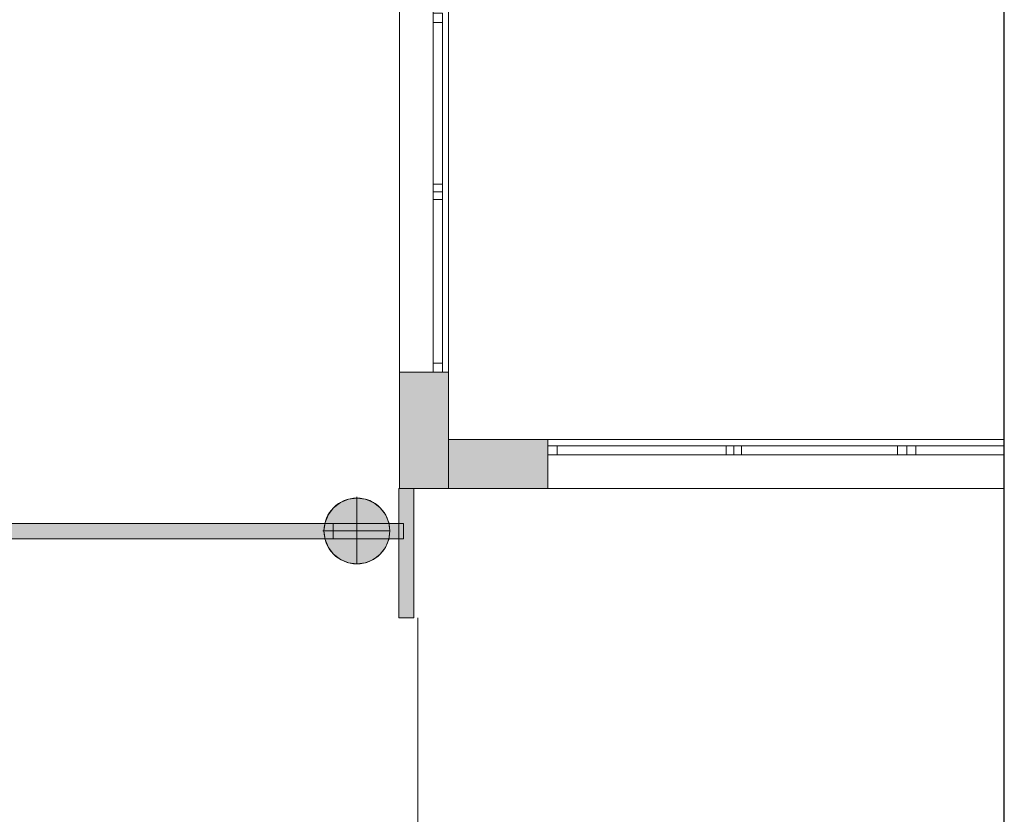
# Model space of a CAD drawing. Header units: inches. Extents: x 15 to 546804, y -66 to 267312.
# Tile 193 of 256: x 540357 to 546804, y 11270 to 16469. Entities that reach past the tile are written whole.
import ezdxf

# ---------------------------------------------------------------- set-up
doc = ezdxf.new("R2010")
doc.units = ezdxf.units.IN
doc.header["$MEASUREMENT"] = 0
doc.layers.add('Zone-1', color=4, linetype='Continuous')

msp = doc.modelspace()

# ---------------------------------------------------------------- hatches: boundary and pattern name
at = {"lineweight": 20}
h = msp.add_hatch(color=7, dxfattribs=at)
h.dxf.hatch_style = 1
h.paths.add_polyline_path([(543815.3, 13721.8), (543165.1, 13721.8), (543165.1, 13401.8), (543815.3, 13401.8)])
h.paths.add_polyline_path([(543165.1, 13721.8), (543165.1, 14161.8), (542843.1, 14161.8), (542843.1, 13401.8), (543165.1, 13401.8)])
h = msp.add_hatch(color=7, dxfattribs=at)
h.dxf.hatch_style = 1
h.paths.add_polyline_path([(542780.5, 13124.6, 1), (542349.6, 13124.6, 1)])
at = {"layer": 'Zone-1', "lineweight": 20}
h = msp.add_hatch(color=7, dxfattribs=at)
h.dxf.hatch_style = 1
h.paths.add_polyline_path([(542938.6, 13401.8), (542838.6, 13401.8), (542838.6, 13171.8), (542870.4, 13171.8), (542870.4, 13071.8), (542838.6, 13071.8), (542838.6, 12555.5), (542938.6, 12555.5)])
h.paths.add_polyline_path([(542870.4, 13171.8), (542838.6, 13171.8), (542838.6, 13071.8), (542870.4, 13071.8)], flags=17)
h.paths.add_polyline_path([(542838.6, 13171.8), (542775.1, 13171.8, -0.056264), (542780.5, 13123.8, -0.060993), (542774.1, 13071.8), (542838.6, 13071.8)])
h = msp.add_hatch(color=7, dxfattribs=at)
h.dxf.hatch_style = 1
h.paths.add_polyline_path([(536755.4, 13071.8), (542410.8, 13071.8), (542410.8, 13171.8), (536755.4, 13171.8)])

# ---------------------------------------------------------------- linework, layer by layer
msp.add_line((546803.5, -66), (546803.5, 32098))
at = {"color": 7, "lineweight": 20}
for p, q in [((542843.1, 28121.8, 7500), (542843.1, 13401.8, 7500)), ((542843.1, 28121.8, 3000), (542843.1, 13401.8, 3000)), ((543165.1, 28121.8), (543165.1, 13721.8)), ((543165.1, 28121.8, 300), (543165.1, 13721.8, 300)), ((543165.1, 28121.8, 7500), (543165.1, 13721.8, 7500)), ((543165.1, 28121.8, 3000), (543165.1, 13401.8, 3000)), ((543165.1, 28121.8, 7500), (543165.1, 13401.8, 7500)), ((543165.1, 28121.8), (543165.1, 13721.8)), ((542843.1, 27801.8, 3800), (542843.1, 13401.8, 3800)), ((542843.1, 27801.8, 3000), (542843.1, 13401.8, 3000)), ((542843.1, 14161.8, 4476.5), (542843.1, 18861.8, 4476.5)), ((542843.1, 18861.8, 6076.5), (542843.1, 14161.8, 6076.5)), ((543065.1, 14161.8, 4476.5), (543065.1, 18861.8, 4476.5)), ((543065.1, 18861.8, 6076.5), (543065.1, 14161.8, 6076.5)), ((543165.1, 18861.8, 6076.5), (543165.1, 14161.8, 6076.5)), ((543165.1, 14161.8, 4476.5), (543165.1, 18861.8, 4476.5)), ((543165.1, 18861.8, 6076.5), (543165.1, 14161.8, 6076.5)), ((543165.1, 14161.8, 4476.5), (543165.1, 18861.8, 4476.5)), ((543065.1, 16511.8, 4476.5), (543065.1, 14161.8, 4476.5)), ((543065.1, 14161.8, 6076.5), (543065.1, 16511.8, 6076.5)), ((543125.1, 16511.8, 4476.5), (543125.1, 14161.8, 4476.5)), ((543125.1, 14161.8, 6076.5), (543125.1, 16511.8, 6076.5)), ((543125.1, 16451.8, 4536.5), (543065.1, 16451.8, 4536.5)), ((543065.1, 14221.8, 4536.5), (543065.1, 16451.8, 4536.5)), ((543125.1, 16451.8, 6016.5), (543065.1, 16451.8, 6016.5)), ((543065.1, 16451.8, 4536.5), (543065.1, 16451.8, 6016.5)), ((543065.1, 16451.8, 6016.5), (543065.1, 14221.8, 6016.5)), ((543125.1, 14221.8, 4536.5), (543125.1, 16451.8, 4536.5)), ((543125.1, 16451.8, 4536.5), (543125.1, 16451.8, 6016.5)), ((543125.1, 16451.8, 6016.5), (543125.1, 14221.8, 6016.5)), ((543065.1, 15379.8, 6016.5), (543065.1, 15329.8, 6016.5)), ((543065.1, 15379.8, 4536.5), (543065.1, 15379.8, 6016.5)), ((543065.1, 15329.8, 4536.5), (543065.1, 15379.8, 4536.5)), ((543125.1, 15343.8, 6016.5), (543065.1, 15343.8, 6016.5)), ((543125.1, 15343.8, 4536.5), (543065.1, 15343.8, 4536.5)), ((543125.1, 15343.8, 6016.5), (543065.1, 15343.8, 6016.5)), ((543065.1, 15343.8, 6016.5), (543065.1, 15293.8, 6016.5)), ((543125.1, 15343.8, 4536.5), (543065.1, 15343.8, 4536.5)), ((543065.1, 15343.8, 4536.5), (543065.1, 15343.8, 6016.5)), ((543065.1, 15293.8, 4536.5), (543065.1, 15343.8, 4536.5)), ((543125.1, 15379.8, 6016.5), (543125.1, 15329.8, 6016.5)), ((543125.1, 15379.8, 4536.5), (543125.1, 15379.8, 6016.5)), ((543125.1, 15329.8, 4536.5), (543125.1, 15379.8, 4536.5)), ((543125.1, 15343.8, 6016.5), (543125.1, 15293.8, 6016.5)), ((543125.1, 15343.8, 4536.5), (543125.1, 15343.8, 6016.5)), ((543125.1, 15293.8, 4536.5), (543125.1, 15343.8, 4536.5)), ((543065.1, 15329.8, 6016.5), (543065.1, 15329.8, 4536.5)), ((543125.1, 15293.8, 6016.5), (543065.1, 15293.8, 6016.5)), ((543125.1, 15293.8, 4536.5), (543065.1, 15293.8, 4536.5)), ((543065.1, 15293.8, 6016.5), (543065.1, 15293.8, 4536.5)), ((543125.1, 15329.8, 6016.5), (543125.1, 15329.8, 4536.5)), ((543125.1, 15293.8, 6016.5), (543125.1, 15293.8, 4536.5)), ((543065.1, 14221.8, 6016.5), (543065.1, 14221.8, 4536.5)), ((543125.1, 14221.8, 4536.5), (543065.1, 14221.8, 4536.5)), ((543125.1, 14221.8, 6016.5), (543065.1, 14221.8, 6016.5)), ((543125.1, 14221.8, 6016.5), (543125.1, 14221.8, 4536.5)), ((542843.1, 14161.8, 6076.5), (542843.1, 14161.8, 4476.5)), ((543165.1, 14161.8, 4476.5), (542843.1, 14161.8, 4476.5)), ((543165.1, 14161.8, 6076.5), (542843.1, 14161.8, 6076.5)), ((543065.1, 14161.8, 6076.5), (543065.1, 14161.8, 4476.5)), ((543165.1, 14161.8, 4476.5), (543065.1, 14161.8, 4476.5)), ((543165.1, 14161.8, 6076.5), (543065.1, 14161.8, 6076.5)), ((543125.1, 14161.8, 4476.5), (543065.1, 14161.8, 4476.5)), ((543125.1, 14161.8, 6076.5), (543065.1, 14161.8, 6076.5)), ((543065.1, 14161.8, 4476.5), (543065.1, 14161.8, 6076.5)), ((543125.1, 14161.8, 4476.5), (543125.1, 14161.8, 6076.5)), ((543165.1, 14161.8, 6076.5), (543165.1, 14161.8, 4476.5)), ((543165.1, 14161.8, 6076.5), (543165.1, 14161.8, 4476.5)), ((543165.1, 13721.8), (543165.1, 13721.8, 300)), ((546803.5, 13721.8), (543165.1, 13721.8)), ((543165.1, 13721.8, 300), (546803.5, 13721.8, 300)), ((543165.1, 13721.8, 7500), (546803.5, 13721.8, 7500)), ((543165.1, 13721.8, 3000), (543165.1, 13721.8, 7500)), ((543165.1, 13721.8, 3000), (546803.5, 13721.8, 3000)), ((543165.1, 13721.8, 7500), (546803.5, 13721.8, 7500)), ((543165.1, 13721.8, 7500), (543165.1, 13401.8, 7500)), ((543165.1, 13721.8, 3000), (543165.1, 13401.8, 3000)), ((543165.1, 13721.8), (546803.5, 13721.8)), ((546803.5, 13721.8, 4476.5), (543815.3, 13721.8, 4476.5)), ((543815.3, 13721.8, 6076.5), (546803.5, 13721.8, 6076.5)), ((543815.3, 13721.8, 4476.5), (543815.3, 13721.8, 6076.5)), ((543815.3, 13721.8, 4476.5), (543815.3, 13621.8, 4476.5)), ((543815.3, 13721.8, 6076.5), (543815.3, 13621.8, 6076.5)), ((546803.5, 13721.8, 4476.5), (543815.3, 13721.8, 4476.5)), ((543815.3, 13721.8, 6076.5), (546803.5, 13721.8, 6076.5)), ((543815.3, 13721.8, 4476.5), (543815.3, 13721.8, 6076.5)), ((543815.3, 13721.8, 4476.5), (543815.3, 13401.8, 4476.5)), ((543815.3, 13721.8, 6076.5), (543815.3, 13401.8, 6076.5)), ((543815.3, 13681.8, 4476.5), (546165.3, 13681.8, 4476.5)), ((543815.3, 13681.8, 4476.5), (543815.3, 13621.8, 4476.5)), ((546165.3, 13681.8, 6076.5), (543815.3, 13681.8, 6076.5)), ((543815.3, 13681.8, 6076.5), (543815.3, 13621.8, 6076.5)), ((543815.3, 13681.8, 6076.5), (543815.3, 13681.8, 4476.5)), ((546105.3, 13681.8, 4536.5), (543875.3, 13681.8, 4536.5)), ((543875.3, 13681.8, 4536.5), (543875.3, 13621.8, 4536.5)), ((543875.3, 13681.8, 4536.5), (543875.3, 13681.8, 6016.5)), ((543875.3, 13681.8, 6016.5), (543875.3, 13621.8, 6016.5)), ((543875.3, 13681.8, 6016.5), (546105.3, 13681.8, 6016.5)), ((544983.3, 13681.8, 6016.5), (545033.3, 13681.8, 6016.5)), ((544983.3, 13681.8, 6016.5), (544983.3, 13621.8, 6016.5)), ((544983.3, 13681.8, 4536.5), (544983.3, 13681.8, 6016.5)), ((544983.3, 13681.8, 4536.5), (544983.3, 13621.8, 4536.5)), ((545033.3, 13681.8, 4536.5), (544983.3, 13681.8, 4536.5)), ((545033.3, 13681.8, 6016.5), (545033.3, 13621.8, 6016.5)), ((545033.3, 13681.8, 6016.5), (545033.3, 13681.8, 4536.5)), ((545033.3, 13681.8, 4536.5), (545033.3, 13621.8, 4536.5)), ((545033.3, 13681.8, 10552.9), (545083.3, 13681.8, 10552.9)), ((545033.3, 13681.8, 10552.9), (545033.3, 13621.8, 10552.9)), ((545033.3, 13681.8, 9072.9), (545033.3, 13681.8, 10552.9)), ((545033.3, 13681.8, 9072.9), (545033.3, 13621.8, 9072.9)), ((545083.3, 13681.8, 9072.9), (545033.3, 13681.8, 9072.9)), ((545083.3, 13681.8, 10552.9), (545083.3, 13621.8, 10552.9)), ((545083.3, 13681.8, 10552.9), (545083.3, 13681.8, 9072.9)), ((545083.3, 13681.8, 9072.9), (545083.3, 13621.8, 9072.9)), ((546105.3, 13681.8, 6016.5), (546105.3, 13681.8, 4536.5)), ((546105.3, 13681.8, 4536.5), (546105.3, 13621.8, 4536.5)), ((546105.3, 13681.8, 6016.5), (546105.3, 13621.8, 6016.5)), ((546140.3, 13681.8, 6016.5), (546190.3, 13681.8, 6016.5)), ((546140.3, 13681.8, 4536.5), (546140.3, 13681.8, 6016.5)), ((546190.3, 13681.8, 4536.5), (546140.3, 13681.8, 4536.5)), ((546165.3, 13681.8, 4476.5), (546165.3, 13621.8, 4476.5)), ((546165.3, 13681.8, 6076.5), (546165.3, 13621.8, 6076.5)), ((546165.3, 13681.8, 4476.5), (546165.3, 13681.8, 6076.5)), ((546165.3, 13681.8, 4476.5), (546803.5, 13681.8, 4476.5)), ((546165.3, 13681.8, 4476.5), (546165.3, 13621.8, 4476.5)), ((546803.5, 13681.8, 6076.5), (546165.3, 13681.8, 6076.5)), ((546165.3, 13681.8, 6076.5), (546165.3, 13621.8, 6076.5)), ((546165.3, 13681.8, 6076.5), (546165.3, 13681.8, 4476.5)), ((546190.3, 13681.8, 6016.5), (546190.3, 13681.8, 4536.5)), ((546803.5, 13681.8, 4536.5), (546225.3, 13681.8, 4536.5)), ((546225.3, 13681.8, 4536.5), (546225.3, 13621.8, 4536.5)), ((546225.3, 13681.8, 4536.5), (546225.3, 13681.8, 6016.5)), ((546225.3, 13681.8, 6016.5), (546225.3, 13621.8, 6016.5)), ((546225.3, 13681.8, 6016.5), (546803.5, 13681.8, 6016.5)), ((546803.5, 13621.8, 4476.5), (543815.3, 13621.8, 4476.5)), ((543815.3, 13621.8, 4476.5), (543815.3, 13621.8, 6076.5)), ((543815.3, 13621.8, 6076.5), (546803.5, 13621.8, 6076.5)), ((543815.3, 13621.8, 4476.5), (546165.3, 13621.8, 4476.5)), ((546165.3, 13621.8, 6076.5), (543815.3, 13621.8, 6076.5)), ((543815.3, 13621.8, 6076.5), (543815.3, 13621.8, 4476.5)), ((546105.3, 13621.8, 4536.5), (543875.3, 13621.8, 4536.5)), ((543875.3, 13621.8, 4536.5), (543875.3, 13621.8, 6016.5)), ((543875.3, 13621.8, 6016.5), (546105.3, 13621.8, 6016.5)), ((544983.3, 13621.8, 6016.5), (545033.3, 13621.8, 6016.5)), ((544983.3, 13621.8, 4536.5), (544983.3, 13621.8, 6016.5)), ((545033.3, 13621.8, 4536.5), (544983.3, 13621.8, 4536.5)), ((545033.3, 13621.8, 6016.5), (545033.3, 13621.8, 4536.5)), ((545033.3, 13621.8, 10552.9), (545083.3, 13621.8, 10552.9)), ((545033.3, 13621.8, 9072.9), (545033.3, 13621.8, 10552.9)), ((545083.3, 13621.8, 9072.9), (545033.3, 13621.8, 9072.9)), ((545083.3, 13621.8, 10552.9), (545083.3, 13621.8, 9072.9)), ((546105.3, 13621.8, 6016.5), (546105.3, 13621.8, 4536.5)), ((546140.3, 13621.8, 6016.5), (546190.3, 13621.8, 6016.5)), ((546140.3, 13621.8, 4536.5), (546140.3, 13621.8, 6016.5)), ((546190.3, 13621.8, 4536.5), (546140.3, 13621.8, 4536.5)), ((546165.3, 13621.8, 4476.5), (546165.3, 13621.8, 6076.5)), ((546165.3, 13621.8, 4476.5), (546803.5, 13621.8, 4476.5)), ((546803.5, 13621.8, 6076.5), (546165.3, 13621.8, 6076.5)), ((546165.3, 13621.8, 6076.5), (546165.3, 13621.8, 4476.5)), ((546190.3, 13621.8, 6016.5), (546190.3, 13621.8, 4536.5)), ((546803.5, 13621.8, 4536.5), (546225.3, 13621.8, 4536.5)), ((546225.3, 13621.8, 4536.5), (546225.3, 13621.8, 6016.5)), ((546225.3, 13621.8, 6016.5), (546803.5, 13621.8, 6016.5)), ((542565.1, 13346.8, 0), (542565.1, 13339.2, 0)), ((542838.6, 12555.5, 7500), (542838.6, 13401.8, 7500)), ((542838.6, 12555.5, 3000), (542838.6, 13401.8, 3000)), ((542938.6, 13401.8, 3000), (542838.6, 13401.8, 3000)), ((542838.6, 13401.8, 3000), (542838.6, 13401.8, 7500)), ((542938.6, 13401.8, 7500), (542838.6, 13401.8, 7500)), ((542843.1, 13401.8, 3800), (546803.5, 13401.8, 3800)), ((542843.1, 13401.8, 3000), (542843.1, 13401.8, 3800)), ((542843.1, 13401.8, 3000), (546803.5, 13401.8, 3000)), ((542843.1, 13401.8, 3000), (542843.1, 13401.8, 7500)), ((543165.1, 13401.8, 7500), (542843.1, 13401.8, 7500)), ((543165.1, 13401.8, 3000), (542843.1, 13401.8, 3000)), ((542938.6, 12555.5, 3000), (542938.6, 13401.8, 3000)), ((542938.6, 13401.8, 3000), (542938.6, 13401.8, 7500)), ((542938.6, 12555.5, 7500), (542938.6, 13401.8, 7500)), ((543165.1, 13401.8, 3000), (543165.1, 13401.8, 7500)), ((543165.1, 13401.8, 7500), (546803.5, 13401.8, 7500)), ((543165.1, 13401.8, 3000), (543165.1, 13401.8, 7500)), ((543165.1, 13401.8, 3000), (546803.5, 13401.8, 3000)), ((546803.5, 13401.8, 4476.5), (543815.3, 13401.8, 4476.5)), ((543815.3, 13401.8, 4476.5), (543815.3, 13401.8, 6076.5)), ((543815.3, 13401.8, 6076.5), (546803.5, 13401.8, 6076.5)), ((542457.4, 13310.4, 0), (542457.4, 13310.4, 7000)), ((542509.3, 13331.9, 0), (542509.3, 13331.9, 7000)), ((542565.1, 13339.2, 0), (542565.1, 13339.2, 7000)), ((542565.1, 13339.2, 0), (542565.1, 12908.4, 0)), ((542620.8, 13331.9, 0), (542620.8, 13331.9, 7000)), ((542672.8, 13310.4, 0), (542672.8, 13310.4, 7000)), ((542378.5, 13231.5, 0), (542378.5, 13231.5, 7000)), ((542412.7, 13276.1, 0), (542412.7, 13276.1, 7000)), ((542717.4, 13276.1, 0), (542717.4, 13276.1, 7000)), ((542751.6, 13231.5, 0), (542751.6, 13231.5, 7000)), ((536520.4, 13171.8, 3200), (542870.4, 13171.8, 3200)), ((536520.4, 13171.8, 0), (542870.4, 13171.8, 0)), ((542357, 13179.6, 0), (542357, 13179.6, 7000)), ((542773.2, 13179.6, 0), (542773.2, 13179.6, 7000)), ((542870.4, 13171.8, 0), (542870.4, 13171.8, 3200)), ((542870.4, 13071.8, 0), (542870.4, 13171.8, 0)), ((542870.4, 13171.8, 3200), (542870.4, 13071.8, 3200)), ((542342, 13123.8, 0), (542349.6, 13123.8, 0)), ((542349.6, 13123.8, 0), (542349.6, 13123.8, 7000)), ((542349.6, 13123.8, 0), (542780.5, 13123.8, 0)), ((542780.5, 13123.8, 0), (542780.5, 13123.8, 7000)), ((536520.4, 13071.8, 0), (542870.4, 13071.8, 0)), ((536520.4, 13071.8, 3200), (542870.4, 13071.8, 3200)), ((542357, 13068, 0), (542357, 13068, 7000)), ((542773.2, 13068, 0), (542773.2, 13068, 7000)), ((542870.4, 13071.8, 3200), (542870.4, 13071.8, 0)), ((542378.5, 13016.1, 0), (542378.5, 13016.1, 7000)), ((542412.7, 12971.5, 0), (542412.7, 12971.5, 7000)), ((542717.4, 12971.5, 0), (542717.4, 12971.5, 7000)), ((542751.6, 13016.1, 0), (542751.6, 13016.1, 7000)), ((542457.4, 12937.2, 0), (542457.4, 12937.2, 7000)), ((542509.3, 12915.7, 0), (542509.3, 12915.7, 7000)), ((542565.1, 12908.4, 0), (542565.1, 12908.4, 7000)), ((542620.8, 12915.7, 0), (542620.8, 12915.7, 7000)), ((542672.8, 12937.2, 0), (542672.8, 12937.2, 7000)), ((542838.6, 12555.5, 3000), (542838.6, 12555.5, 7500)), ((542938.6, 12555.5, 3000), (542838.6, 12555.5, 3000)), ((542938.6, 12555.5, 7500), (542838.6, 12555.5, 7500)), ((542938.6, 12555.5, 3000), (542938.6, 12555.5, 7500)), ((542963.1, 11108.8, 0), (542963.1, 12555.5, 0))]:
    msp.add_line(p, q, dxfattribs=at)
for centre in [(542565.1, 13123.8, 7000), (542565.1, 13123.8, 0)]:
    msp.add_circle(centre, 215.4, dxfattribs=at)
for points, invisible_edges in [([(542843.1, 14161.8, 6076.5), (542843.1, 13401.8, 7500), (542843.1, 28121.8, 7500)], 13), ([(542843.1, 14161.8, 6076.5), (542843.1, 28121.8, 7500), (542843.1, 18861.8, 6076.5)], 3), ([(542843.1, 13401.8, 3000), (542843.1, 14161.8, 4476.5), (542843.1, 28121.8, 3000)], 3), ([(542843.1, 28121.8, 3000), (542843.1, 14161.8, 4476.5), (542843.1, 18861.8, 4476.5)], 13), ([(543165.1, 13401.8, 7500), (542843.1, 28121.8, 7500), (542843.1, 13401.8, 7500)], 1), ([(542843.1, 28121.8, 7500), (543165.1, 13401.8, 7500), (543165.1, 28121.8, 7500)], 1), ([(543165.1, 28121.8, 3000), (542843.1, 13401.8, 3000), (542843.1, 28121.8, 3000)], 1), ([(542843.1, 13401.8, 3000), (543165.1, 28121.8, 3000), (543165.1, 13401.8, 3000)], 1), ([(543165.1, 28121.8), (543165.1, 13721.8, 300), (543165.1, 13721.8)], 1), ([(543165.1, 13721.8, 300), (543165.1, 28121.8), (543165.1, 28121.8, 300)], 1), ([(543165.1, 14161.8, 4476.5), (543165.1, 13401.8, 3000), (543165.1, 28121.8, 3000)], 13), ([(543165.1, 14161.8, 4476.5), (543165.1, 28121.8, 3000), (543165.1, 18861.8, 4476.5)], 3), ([(543165.1, 13401.8, 7500), (543165.1, 14161.8, 6076.5), (543165.1, 28121.8, 7500)], 3), ([(543165.1, 28121.8, 7500), (543165.1, 14161.8, 6076.5), (543165.1, 18861.8, 6076.5)], 13), ([(542843.1, 27801.8, 3000), (542843.1, 13401.8, 3800), (542843.1, 13401.8, 3000)], 1), ([(542843.1, 13401.8, 3800), (542843.1, 27801.8, 3000), (542843.1, 27801.8, 3800)], 1), ([(543165.1, 14161.8, 4476.5), (542843.1, 18861.8, 4476.5), (542843.1, 14161.8, 4476.5)], 1), ([(542843.1, 18861.8, 4476.5), (543165.1, 14161.8, 4476.5), (543165.1, 18861.8, 4476.5)], 1), ([(543165.1, 18861.8, 6076.5), (542843.1, 14161.8, 6076.5), (542843.1, 18861.8, 6076.5)], 1), ([(542843.1, 14161.8, 6076.5), (543165.1, 18861.8, 6076.5), (543165.1, 14161.8, 6076.5)], 1), ([(543065.1, 18861.8, 4476.5), (543065.1, 14161.8, 6076.5), (543065.1, 14161.8, 4476.5)], 1), ([(543065.1, 14161.8, 6076.5), (543065.1, 18861.8, 4476.5), (543065.1, 18861.8, 6076.5)], 1), ([(543165.1, 14161.8, 4476.5), (543065.1, 18861.8, 4476.5), (543065.1, 14161.8, 4476.5)], 1), ([(543065.1, 18861.8, 4476.5), (543165.1, 14161.8, 4476.5), (543165.1, 18861.8, 4476.5)], 1), ([(543165.1, 18861.8, 6076.5), (543065.1, 14161.8, 6076.5), (543065.1, 18861.8, 6076.5)], 1), ([(543065.1, 14161.8, 6076.5), (543165.1, 18861.8, 6076.5), (543165.1, 14161.8, 6076.5)], 1), ([(543065.1, 16511.8, 4476.5), (543065.1, 16451.8, 4536.5), (543065.1, 16511.8, 6076.5)], 3), ([(543065.1, 16451.8, 4536.5), (543065.1, 16511.8, 4476.5), (543065.1, 14161.8, 4476.5)], 13), ([(543065.1, 16511.8, 6076.5), (543065.1, 16451.8, 6016.5), (543065.1, 14161.8, 6076.5)], 3), ([(543065.1, 16451.8, 6016.5), (543065.1, 16511.8, 6076.5), (543065.1, 16451.8, 4536.5)], 3), ([(543065.1, 14161.8, 4476.5), (543125.1, 16511.8, 4476.5), (543125.1, 14161.8, 4476.5)], 1), ([(543125.1, 16511.8, 4476.5), (543065.1, 14161.8, 4476.5), (543065.1, 16511.8, 4476.5)], 1), ([(543065.1, 16511.8, 6076.5), (543125.1, 14161.8, 6076.5), (543125.1, 16511.8, 6076.5)], 1), ([(543125.1, 14161.8, 6076.5), (543065.1, 16511.8, 6076.5), (543065.1, 14161.8, 6076.5)], 1), ([(543125.1, 16511.8, 6076.5), (543125.1, 16451.8, 6016.5), (543125.1, 16511.8, 4476.5)], 3), ([(543125.1, 16451.8, 6016.5), (543125.1, 16511.8, 6076.5), (543125.1, 14161.8, 6076.5)], 13), ([(543125.1, 16511.8, 4476.5), (543125.1, 16451.8, 4536.5), (543125.1, 14161.8, 4476.5)], 3), ([(543125.1, 16451.8, 4536.5), (543125.1, 16511.8, 4476.5), (543125.1, 16451.8, 6016.5)], 3), ([(543065.1, 16451.8, 4536.5), (543065.1, 14161.8, 4476.5), (543065.1, 14221.8, 4536.5)], 3), ([(543065.1, 14161.8, 6076.5), (543065.1, 16451.8, 6016.5), (543065.1, 14221.8, 6016.5)], 13), ([(543065.1, 14221.8, 6016.5), (543125.1, 16451.8, 6016.5), (543125.1, 14221.8, 6016.5)], 1), ([(543125.1, 16451.8, 6016.5), (543065.1, 14221.8, 6016.5), (543065.1, 16451.8, 6016.5)], 1), ([(543065.1, 16451.8, 4536.5), (543125.1, 14221.8, 4536.5), (543125.1, 16451.8, 4536.5)], 1), ([(543125.1, 14221.8, 4536.5), (543065.1, 16451.8, 4536.5), (543065.1, 14221.8, 4536.5)], 1), ([(543125.1, 16451.8, 6016.5), (543065.1, 16451.8, 4536.5), (543125.1, 16451.8, 4536.5)], 1), ([(543065.1, 16451.8, 4536.5), (543125.1, 16451.8, 6016.5), (543065.1, 16451.8, 6016.5)], 1), ([(543125.1, 16451.8, 6016.5), (543125.1, 14161.8, 6076.5), (543125.1, 14221.8, 6016.5)], 3), ([(543125.1, 14161.8, 4476.5), (543125.1, 16451.8, 4536.5), (543125.1, 14221.8, 4536.5)], 13), ([(543065.1, 15343.8, 4536.5), (543125.1, 15393.8, 4536.5), (543125.1, 15343.8, 4536.5)], 1), ([(543125.1, 15393.8, 4536.5), (543065.1, 15343.8, 4536.5), (543065.1, 15393.8, 4536.5)], 1), ([(543065.1, 15393.8, 6016.5), (543125.1, 15343.8, 6016.5), (543125.1, 15393.8, 6016.5)], 1), ([(543125.1, 15343.8, 6016.5), (543065.1, 15393.8, 6016.5), (543065.1, 15343.8, 6016.5)], 1), ([(543065.1, 15329.8, 4536.5), (543065.1, 15379.8, 6016.5), (543065.1, 15379.8, 4536.5)], 1), ([(543065.1, 15379.8, 6016.5), (543065.1, 15329.8, 4536.5), (543065.1, 15329.8, 6016.5)], 1), ([(543065.1, 15293.8, 4536.5), (543065.1, 15343.8, 6016.5), (543065.1, 15343.8, 4536.5)], 1), ([(543065.1, 15343.8, 6016.5), (543065.1, 15293.8, 4536.5), (543065.1, 15293.8, 6016.5)], 1), ([(543065.1, 15293.8, 4536.5), (543125.1, 15343.8, 4536.5), (543125.1, 15293.8, 4536.5)], 1), ([(543125.1, 15343.8, 4536.5), (543065.1, 15293.8, 4536.5), (543065.1, 15343.8, 4536.5)], 1), ([(543065.1, 15343.8, 6016.5), (543125.1, 15343.8, 4536.5), (543065.1, 15343.8, 4536.5)], 1), ([(543125.1, 15343.8, 4536.5), (543065.1, 15343.8, 6016.5), (543125.1, 15343.8, 6016.5)], 1), ([(543065.1, 15343.8, 6016.5), (543125.1, 15293.8, 6016.5), (543125.1, 15343.8, 6016.5)], 1), ([(543125.1, 15293.8, 6016.5), (543065.1, 15343.8, 6016.5), (543065.1, 15293.8, 6016.5)], 1), ([(543125.1, 15343.8, 6016.5), (543065.1, 15343.8, 4536.5), (543125.1, 15343.8, 4536.5)], 1), ([(543065.1, 15343.8, 4536.5), (543125.1, 15343.8, 6016.5), (543065.1, 15343.8, 6016.5)], 1), ([(543125.1, 15329.8, 6016.5), (543125.1, 15379.8, 4536.5), (543125.1, 15379.8, 6016.5)], 1), ([(543125.1, 15379.8, 4536.5), (543125.1, 15329.8, 6016.5), (543125.1, 15329.8, 4536.5)], 1), ([(543125.1, 15293.8, 6016.5), (543125.1, 15343.8, 4536.5), (543125.1, 15343.8, 6016.5)], 1), ([(543125.1, 15343.8, 4536.5), (543125.1, 15293.8, 6016.5), (543125.1, 15293.8, 4536.5)], 1), ([(543125.1, 15293.8, 6016.5), (543065.1, 15293.8, 4536.5), (543125.1, 15293.8, 4536.5)], 1), ([(543065.1, 15293.8, 4536.5), (543125.1, 15293.8, 6016.5), (543065.1, 15293.8, 6016.5)], 1), ([(543065.1, 14221.8, 4536.5), (543065.1, 14161.8, 4476.5), (543065.1, 14221.8, 6016.5)], 3), ([(543065.1, 14161.8, 6076.5), (543065.1, 14221.8, 6016.5), (543065.1, 14161.8, 4476.5)], 3), ([(543065.1, 14221.8, 6016.5), (543125.1, 14221.8, 4536.5), (543065.1, 14221.8, 4536.5)], 1), ([(543125.1, 14221.8, 4536.5), (543065.1, 14221.8, 6016.5), (543125.1, 14221.8, 6016.5)], 1), ([(543125.1, 14221.8, 6016.5), (543125.1, 14161.8, 6076.5), (543125.1, 14221.8, 4536.5)], 3), ([(543125.1, 14161.8, 4476.5), (543125.1, 14221.8, 4536.5), (543125.1, 14161.8, 6076.5)], 3), ([(542843.1, 13401.8, 7500), (542843.1, 14161.8, 6076.5), (542843.1, 13401.8, 3000)], 3), ([(542843.1, 14161.8, 4476.5), (542843.1, 13401.8, 3000), (542843.1, 14161.8, 6076.5)], 3), ([(542843.1, 14161.8, 6076.5), (543165.1, 14161.8, 4476.5), (542843.1, 14161.8, 4476.5)], 1), ([(543165.1, 14161.8, 4476.5), (542843.1, 14161.8, 6076.5), (543165.1, 14161.8, 6076.5)], 1), ([(543065.1, 14161.8, 6076.5), (543165.1, 14161.8, 4476.5), (543065.1, 14161.8, 4476.5)], 1), ([(543165.1, 14161.8, 4476.5), (543065.1, 14161.8, 6076.5), (543165.1, 14161.8, 6076.5)], 1), ([(543125.1, 14161.8, 6076.5), (543065.1, 14161.8, 4476.5), (543125.1, 14161.8, 4476.5)], 1), ([(543065.1, 14161.8, 4476.5), (543125.1, 14161.8, 6076.5), (543065.1, 14161.8, 6076.5)], 1), ([(543165.1, 13401.8, 3000), (543165.1, 14161.8, 4476.5), (543165.1, 13401.8, 7500)], 3), ([(543165.1, 14161.8, 6076.5), (543165.1, 13401.8, 7500), (543165.1, 14161.8, 4476.5)], 3), ([(543815.3, 13721.8, 4476.5), (543165.1, 13721.8, 3000), (543165.1, 13721.8, 7500)], 13), ([(543815.3, 13721.8, 4476.5), (543165.1, 13721.8, 7500), (543815.3, 13721.8, 6076.5)], 3), ([(543165.1, 13721.8, 7500), (543165.1, 13401.8, 3000), (543165.1, 13401.8, 7500)], 1), ([(543165.1, 13401.8, 3000), (543165.1, 13721.8, 7500), (543165.1, 13721.8, 3000)], 1), ([(543815.3, 13721.8, 4476.5), (543815.3, 13621.8, 6076.5), (543815.3, 13621.8, 4476.5)], 1), ([(543815.3, 13621.8, 6076.5), (543815.3, 13721.8, 4476.5), (543815.3, 13721.8, 6076.5)], 1), ([(543815.3, 13721.8, 4476.5), (543815.3, 13401.8, 6076.5), (543815.3, 13401.8, 4476.5)], 1), ([(543815.3, 13401.8, 6076.5), (543815.3, 13721.8, 4476.5), (543815.3, 13721.8, 6076.5)], 1), ([(543815.3, 13681.8, 6076.5), (543875.3, 13681.8, 6016.5), (543815.3, 13681.8, 4476.5)], 3), ([(543875.3, 13681.8, 6016.5), (543815.3, 13681.8, 6076.5), (546165.3, 13681.8, 6076.5)], 13), ([(543815.3, 13681.8, 4476.5), (543875.3, 13681.8, 4536.5), (546165.3, 13681.8, 4476.5)], 3), ([(543875.3, 13681.8, 4536.5), (543815.3, 13681.8, 4476.5), (543875.3, 13681.8, 6016.5)], 3), ([(546165.3, 13621.8, 4476.5), (543815.3, 13681.8, 4476.5), (546165.3, 13681.8, 4476.5)], 1), ([(543815.3, 13681.8, 4476.5), (546165.3, 13621.8, 4476.5), (543815.3, 13621.8, 4476.5)], 1), ([(543815.3, 13621.8, 6076.5), (546165.3, 13681.8, 6076.5), (543815.3, 13681.8, 6076.5)], 1), ([(546165.3, 13681.8, 6076.5), (543815.3, 13621.8, 6076.5), (546165.3, 13621.8, 6076.5)], 1), ([(543815.3, 13621.8, 6076.5), (543815.3, 13681.8, 4476.5), (543815.3, 13621.8, 4476.5)], 1), ([(543815.3, 13681.8, 4476.5), (543815.3, 13621.8, 6076.5), (543815.3, 13681.8, 6076.5)], 1), ([(543875.3, 13681.8, 6016.5), (546165.3, 13681.8, 6076.5), (546105.3, 13681.8, 6016.5)], 3), ([(546165.3, 13681.8, 4476.5), (543875.3, 13681.8, 4536.5), (546105.3, 13681.8, 4536.5)], 13), ([(546105.3, 13621.8, 6016.5), (543875.3, 13681.8, 6016.5), (546105.3, 13681.8, 6016.5)], 1), ([(543875.3, 13681.8, 6016.5), (546105.3, 13621.8, 6016.5), (543875.3, 13621.8, 6016.5)], 1), ([(543875.3, 13621.8, 4536.5), (546105.3, 13681.8, 4536.5), (543875.3, 13681.8, 4536.5)], 1), ([(546105.3, 13681.8, 4536.5), (543875.3, 13621.8, 4536.5), (546105.3, 13621.8, 4536.5)], 1), ([(543875.3, 13681.8, 6016.5), (543875.3, 13621.8, 4536.5), (543875.3, 13681.8, 4536.5)], 1), ([(543875.3, 13621.8, 4536.5), (543875.3, 13681.8, 6016.5), (543875.3, 13621.8, 6016.5)], 1), ([(545033.3, 13621.8, 4536.5), (544983.3, 13681.8, 4536.5), (545033.3, 13681.8, 4536.5)], 1), ([(544983.3, 13681.8, 4536.5), (545033.3, 13621.8, 4536.5), (544983.3, 13621.8, 4536.5)], 1), ([(545033.3, 13681.8, 6016.5), (544983.3, 13681.8, 4536.5), (544983.3, 13681.8, 6016.5)], 1), ([(544983.3, 13681.8, 4536.5), (545033.3, 13681.8, 6016.5), (545033.3, 13681.8, 4536.5)], 1), ([(544983.3, 13621.8, 6016.5), (544983.3, 13681.8, 4536.5), (544983.3, 13621.8, 4536.5)], 1), ([(544983.3, 13681.8, 4536.5), (544983.3, 13621.8, 6016.5), (544983.3, 13681.8, 6016.5)], 1), ([(544983.3, 13621.8, 6016.5), (545033.3, 13681.8, 6016.5), (544983.3, 13681.8, 6016.5)], 1), ([(545033.3, 13681.8, 6016.5), (544983.3, 13621.8, 6016.5), (545033.3, 13621.8, 6016.5)], 1), ([(545033.3, 13681.8, 6016.5), (545033.3, 13621.8, 4536.5), (545033.3, 13681.8, 4536.5)], 1), ([(545033.3, 13621.8, 4536.5), (545033.3, 13681.8, 6016.5), (545033.3, 13621.8, 6016.5)], 1), ([(545083.3, 13621.8, 9072.9), (545033.3, 13681.8, 9072.9), (545083.3, 13681.8, 9072.9)], 1), ([(545033.3, 13681.8, 9072.9), (545083.3, 13621.8, 9072.9), (545033.3, 13621.8, 9072.9)], 1), ([(545083.3, 13681.8, 10552.9), (545033.3, 13681.8, 9072.9), (545033.3, 13681.8, 10552.9)], 1), ([(545033.3, 13681.8, 9072.9), (545083.3, 13681.8, 10552.9), (545083.3, 13681.8, 9072.9)], 1), ([(545033.3, 13621.8, 10552.9), (545033.3, 13681.8, 9072.9), (545033.3, 13621.8, 9072.9)], 1), ([(545033.3, 13681.8, 9072.9), (545033.3, 13621.8, 10552.9), (545033.3, 13681.8, 10552.9)], 1), ([(545033.3, 13621.8, 10552.9), (545083.3, 13681.8, 10552.9), (545033.3, 13681.8, 10552.9)], 1), ([(545083.3, 13681.8, 10552.9), (545033.3, 13621.8, 10552.9), (545083.3, 13621.8, 10552.9)], 1), ([(545083.3, 13681.8, 10552.9), (545083.3, 13621.8, 9072.9), (545083.3, 13681.8, 9072.9)], 1), ([(545083.3, 13621.8, 9072.9), (545083.3, 13681.8, 10552.9), (545083.3, 13621.8, 10552.9)], 1), ([(546105.3, 13681.8, 6016.5), (546165.3, 13681.8, 6076.5), (546105.3, 13681.8, 4536.5)], 3), ([(546165.3, 13681.8, 4476.5), (546105.3, 13681.8, 4536.5), (546165.3, 13681.8, 6076.5)], 3), ([(546105.3, 13621.8, 6016.5), (546105.3, 13681.8, 4536.5), (546105.3, 13621.8, 4536.5)], 1), ([(546105.3, 13681.8, 4536.5), (546105.3, 13621.8, 6016.5), (546105.3, 13681.8, 6016.5)], 1), ([(546190.3, 13681.8, 6016.5), (546140.3, 13681.8, 4536.5), (546140.3, 13681.8, 6016.5)], 1), ([(546140.3, 13681.8, 4536.5), (546190.3, 13681.8, 6016.5), (546190.3, 13681.8, 4536.5)], 1), ([(546165.3, 13681.8, 6076.5), (546225.3, 13681.8, 6016.5), (546165.3, 13681.8, 4476.5)], 3), ([(546225.3, 13681.8, 4536.5), (546165.3, 13681.8, 4476.5), (546225.3, 13681.8, 6016.5)], 3), ([(546165.3, 13621.8, 6076.5), (546165.3, 13681.8, 4476.5), (546165.3, 13621.8, 4476.5)], 1), ([(546165.3, 13681.8, 4476.5), (546165.3, 13621.8, 6076.5), (546165.3, 13681.8, 6076.5)], 1), ([(546165.3, 13681.8, 6076.5), (546165.3, 13621.8, 4476.5), (546165.3, 13681.8, 4476.5)], 1), ([(546165.3, 13621.8, 4476.5), (546165.3, 13681.8, 6076.5), (546165.3, 13621.8, 6076.5)], 1), ([(546225.3, 13681.8, 6016.5), (546225.3, 13621.8, 4536.5), (546225.3, 13681.8, 4536.5)], 1), ([(546225.3, 13621.8, 4536.5), (546225.3, 13681.8, 6016.5), (546225.3, 13621.8, 6016.5)], 1), ([(543815.3, 13621.8, 4476.5), (543875.3, 13621.8, 4536.5), (543815.3, 13621.8, 6076.5)], 3), ([(543875.3, 13621.8, 4536.5), (543815.3, 13621.8, 4476.5), (546165.3, 13621.8, 4476.5)], 13), ([(543815.3, 13621.8, 6076.5), (543875.3, 13621.8, 6016.5), (546165.3, 13621.8, 6076.5)], 3), ([(543875.3, 13621.8, 6016.5), (543815.3, 13621.8, 6076.5), (543875.3, 13621.8, 4536.5)], 3), ([(543875.3, 13621.8, 4536.5), (546165.3, 13621.8, 4476.5), (546105.3, 13621.8, 4536.5)], 3), ([(546165.3, 13621.8, 6076.5), (543875.3, 13621.8, 6016.5), (546105.3, 13621.8, 6016.5)], 13), ([(545033.3, 13621.8, 4536.5), (544983.3, 13621.8, 6016.5), (544983.3, 13621.8, 4536.5)], 1), ([(544983.3, 13621.8, 6016.5), (545033.3, 13621.8, 4536.5), (545033.3, 13621.8, 6016.5)], 1), ([(545083.3, 13621.8, 9072.9), (545033.3, 13621.8, 10552.9), (545033.3, 13621.8, 9072.9)], 1), ([(545033.3, 13621.8, 10552.9), (545083.3, 13621.8, 9072.9), (545083.3, 13621.8, 10552.9)], 1), ([(546105.3, 13621.8, 4536.5), (546165.3, 13621.8, 4476.5), (546105.3, 13621.8, 6016.5)], 3), ([(546165.3, 13621.8, 6076.5), (546105.3, 13621.8, 6016.5), (546165.3, 13621.8, 4476.5)], 3), ([(546190.3, 13621.8, 4536.5), (546140.3, 13621.8, 6016.5), (546140.3, 13621.8, 4536.5)], 1), ([(546140.3, 13621.8, 6016.5), (546190.3, 13621.8, 4536.5), (546190.3, 13621.8, 6016.5)], 1), ([(546165.3, 13621.8, 4476.5), (546225.3, 13621.8, 4536.5), (546165.3, 13621.8, 6076.5)], 3), ([(546225.3, 13621.8, 6016.5), (546165.3, 13621.8, 6076.5), (546225.3, 13621.8, 4536.5)], 3), ([(542838.6, 13401.8, 7500), (542838.6, 12555.5, 3000), (542838.6, 12555.5, 7500)], 1), ([(542838.6, 12555.5, 3000), (542838.6, 13401.8, 7500), (542838.6, 13401.8, 3000)], 1), ([(542938.6, 12555.5, 7500), (542838.6, 13401.8, 7500), (542838.6, 12555.5, 7500)], 1), ([(542838.6, 13401.8, 7500), (542938.6, 12555.5, 7500), (542938.6, 13401.8, 7500)], 1), ([(542838.6, 13401.8, 7500), (542938.6, 13401.8, 3000), (542838.6, 13401.8, 3000)], 1), ([(542938.6, 13401.8, 3000), (542838.6, 13401.8, 7500), (542938.6, 13401.8, 7500)], 1), ([(542938.6, 13401.8, 3000), (542838.6, 12555.5, 3000), (542838.6, 13401.8, 3000)], 1), ([(542838.6, 12555.5, 3000), (542938.6, 13401.8, 3000), (542938.6, 12555.5, 3000)], 1), ([(543165.1, 13401.8, 7500), (542843.1, 13401.8, 3000), (543165.1, 13401.8, 3000)], 1), ([(542843.1, 13401.8, 3000), (543165.1, 13401.8, 7500), (542843.1, 13401.8, 7500)], 1), ([(542938.6, 13401.8, 3000), (542938.6, 12555.5, 7500), (542938.6, 12555.5, 3000)], 1), ([(542938.6, 12555.5, 7500), (542938.6, 13401.8, 3000), (542938.6, 13401.8, 7500)], 1), ([(543165.1, 13401.8, 3000), (543815.3, 13401.8, 4476.5), (543165.1, 13401.8, 7500)], 3), ([(543165.1, 13401.8, 7500), (543815.3, 13401.8, 4476.5), (543815.3, 13401.8, 6076.5)], 13), ([(542412.7, 12971.5, 0), (542412.7, 13276.1, 0), (542457.4, 13310.4, 0)], 13), ([(542412.7, 12971.5, 0), (542457.4, 13310.4, 0), (542457.4, 12937.2, 0)], 3), ([(542412.7, 13276.1, 7000), (542457.4, 13310.4, 0), (542412.7, 13276.1, 0)], 1), ([(542457.4, 13310.4, 0), (542412.7, 13276.1, 7000), (542457.4, 13310.4, 7000)], 1), ([(542412.7, 13276.1, 7000), (542457.4, 12937.2, 7000), (542457.4, 13310.4, 7000)], 3), ([(542457.4, 13310.4, 7000), (542509.3, 13331.9, 0), (542457.4, 13310.4, 0)], 1), ([(542509.3, 13331.9, 0), (542457.4, 13310.4, 7000), (542509.3, 13331.9, 7000)], 1), ([(542457.4, 12937.2, 0), (542457.4, 13310.4, 0), (542509.3, 13331.9, 0)], 13), ([(542457.4, 12937.2, 0), (542509.3, 13331.9, 0), (542509.3, 12915.7, 0)], 3), ([(542457.4, 13310.4, 7000), (542509.3, 12915.7, 7000), (542509.3, 13331.9, 7000)], 3), ([(542457.4, 13310.4, 7000), (542457.4, 12937.2, 7000), (542509.3, 12915.7, 7000)], 13), ([(542509.3, 13331.9, 7000), (542565.1, 13339.2, 0), (542509.3, 13331.9, 0)], 1), ([(542565.1, 13339.2, 0), (542509.3, 13331.9, 7000), (542565.1, 13339.2, 7000)], 1), ([(542509.3, 12915.7, 0), (542509.3, 13331.9, 0), (542565.1, 13339.2, 0)], 13), ([(542509.3, 12915.7, 0), (542565.1, 13339.2, 0), (542565.1, 12908.4, 0)], 3), ([(542509.3, 13331.9, 7000), (542565.1, 12908.4, 7000), (542565.1, 13339.2, 7000)], 3), ([(542509.3, 13331.9, 7000), (542509.3, 12915.7, 7000), (542565.1, 12908.4, 7000)], 13), ([(542565.1, 13339.2, 7000), (542620.8, 13331.9, 0), (542565.1, 13339.2, 0)], 1), ([(542620.8, 13331.9, 0), (542565.1, 13339.2, 7000), (542620.8, 13331.9, 7000)], 1), ([(542565.1, 12908.4, 0), (542565.1, 13339.2, 0), (542620.8, 13331.9, 0)], 13), ([(542565.1, 13339.2, 7000), (542565.1, 12908.4, 7000), (542620.8, 12915.7, 7000)], 13), ([(542565.1, 13339.2, 7000), (542620.8, 12915.7, 7000), (542620.8, 13331.9, 7000)], 3), ([(542565.1, 12908.4, 0), (542620.8, 13331.9, 0), (542620.8, 12915.7, 0)], 3), ([(542620.8, 13331.9, 7000), (542672.8, 13310.4, 0), (542620.8, 13331.9, 0)], 1), ([(542672.8, 13310.4, 0), (542620.8, 13331.9, 7000), (542672.8, 13310.4, 7000)], 1), ([(542620.8, 12915.7, 0), (542620.8, 13331.9, 0), (542672.8, 13310.4, 0)], 13), ([(542620.8, 13331.9, 7000), (542620.8, 12915.7, 7000), (542672.8, 12937.2, 7000)], 13), ([(542620.8, 13331.9, 7000), (542672.8, 12937.2, 7000), (542672.8, 13310.4, 7000)], 3), ([(542620.8, 12915.7, 0), (542672.8, 13310.4, 0), (542672.8, 12937.2, 0)], 3), ([(542672.8, 13310.4, 7000), (542717.4, 13276.1, 0), (542672.8, 13310.4, 0)], 1), ([(542717.4, 13276.1, 0), (542672.8, 13310.4, 7000), (542717.4, 13276.1, 7000)], 1), ([(542672.8, 12937.2, 0), (542672.8, 13310.4, 0), (542717.4, 13276.1, 0)], 13), ([(542672.8, 13310.4, 7000), (542672.8, 12937.2, 7000), (542717.4, 12971.5, 7000)], 13), ([(542672.8, 13310.4, 7000), (542717.4, 12971.5, 7000), (542717.4, 13276.1, 7000)], 3), ([(542357, 13068, 0), (542357, 13179.6, 0), (542378.5, 13231.5, 0)], 13), ([(542357, 13068, 0), (542378.5, 13231.5, 0), (542378.5, 13016.1, 0)], 3), ([(542378.5, 13231.5, 7000), (542357, 13179.6, 0), (542357, 13179.6, 7000)], 1), ([(542357, 13179.6, 0), (542378.5, 13231.5, 7000), (542378.5, 13231.5, 0)], 1), ([(542357, 13179.6, 7000), (542378.5, 13016.1, 7000), (542378.5, 13231.5, 7000)], 3), ([(542378.5, 13016.1, 0), (542378.5, 13231.5, 0), (542412.7, 13276.1, 0)], 13), ([(542378.5, 13016.1, 0), (542412.7, 13276.1, 0), (542412.7, 12971.5, 0)], 3), ([(542412.7, 13276.1, 7000), (542378.5, 13231.5, 0), (542378.5, 13231.5, 7000)], 1), ([(542378.5, 13231.5, 0), (542412.7, 13276.1, 7000), (542412.7, 13276.1, 0)], 1), ([(542378.5, 13231.5, 7000), (542412.7, 12971.5, 7000), (542412.7, 13276.1, 7000)], 3), ([(542378.5, 13231.5, 7000), (542378.5, 13016.1, 7000), (542412.7, 12971.5, 7000)], 13), ([(542412.7, 13276.1, 7000), (542412.7, 12971.5, 7000), (542457.4, 12937.2, 7000)], 13), ([(542672.8, 12937.2, 0), (542717.4, 13276.1, 0), (542717.4, 12971.5, 0)], 3), ([(542717.4, 13276.1, 0), (542751.6, 13231.5, 7000), (542751.6, 13231.5, 0)], 1), ([(542751.6, 13231.5, 7000), (542717.4, 13276.1, 0), (542717.4, 13276.1, 7000)], 1), ([(542717.4, 12971.5, 0), (542717.4, 13276.1, 0), (542751.6, 13231.5, 0)], 13), ([(542717.4, 13276.1, 7000), (542717.4, 12971.5, 7000), (542751.6, 13016.1, 7000)], 13), ([(542717.4, 13276.1, 7000), (542751.6, 13016.1, 7000), (542751.6, 13231.5, 7000)], 3), ([(542717.4, 12971.5, 0), (542751.6, 13231.5, 0), (542751.6, 13016.1, 0)], 3), ([(542751.6, 13231.5, 0), (542773.2, 13179.6, 7000), (542773.2, 13179.6, 0)], 1), ([(542773.2, 13179.6, 7000), (542751.6, 13231.5, 0), (542751.6, 13231.5, 7000)], 1), ([(542751.6, 13016.1, 0), (542751.6, 13231.5, 0), (542773.2, 13179.6, 0)], 13), ([(542751.6, 13231.5, 7000), (542751.6, 13016.1, 7000), (542773.2, 13068, 7000)], 13), ([(542751.6, 13231.5, 7000), (542773.2, 13068, 7000), (542773.2, 13179.6, 7000)], 3), ([(536520.4, 13171.8, 3200), (542870.4, 13171.8, 0), (536520.4, 13171.8, 0)], 1), ([(542870.4, 13171.8, 0), (536520.4, 13171.8, 3200), (542870.4, 13171.8, 3200)], 1), ([(542870.4, 13171.8, 0), (536520.4, 13071.8, 0), (536520.4, 13171.8, 0)], 1), ([(536520.4, 13071.8, 0), (542870.4, 13171.8, 0), (542870.4, 13071.8, 0)], 1), ([(542870.4, 13071.8, 3200), (536520.4, 13171.8, 3200), (536520.4, 13071.8, 3200)], 1), ([(536520.4, 13171.8, 3200), (542870.4, 13071.8, 3200), (542870.4, 13171.8, 3200)], 1), ([(542357, 13179.6, 0), (542357, 13068, 0), (542349.6, 13123.8, 0)], 1), ([(542357, 13179.6, 7000), (542349.6, 13123.8, 0), (542349.6, 13123.8, 7000)], 1), ([(542349.6, 13123.8, 0), (542357, 13179.6, 7000), (542357, 13179.6, 0)], 1), ([(542357, 13068, 7000), (542357, 13179.6, 7000), (542349.6, 13123.8, 7000)], 1), ([(542357, 13179.6, 7000), (542357, 13068, 7000), (542378.5, 13016.1, 7000)], 13), ([(542751.6, 13016.1, 0), (542773.2, 13179.6, 0), (542773.2, 13068, 0)], 3), ([(542773.2, 13179.6, 0), (542780.5, 13123.8, 7000), (542780.5, 13123.8, 0)], 1), ([(542780.5, 13123.8, 7000), (542773.2, 13179.6, 0), (542773.2, 13179.6, 7000)], 1), ([(542773.2, 13068, 0), (542773.2, 13179.6, 0), (542780.5, 13123.8, 0)], 1), ([(542773.2, 13179.6, 7000), (542773.2, 13068, 7000), (542780.5, 13123.8, 7000)], 1), ([(542870.4, 13171.8, 0), (542870.4, 13071.8, 3200), (542870.4, 13071.8, 0)], 1), ([(542870.4, 13071.8, 3200), (542870.4, 13171.8, 0), (542870.4, 13171.8, 3200)], 1), ([(542349.6, 13123.8, 7000), (542357, 13068, 0), (542357, 13068, 7000)], 1), ([(542357, 13068, 0), (542349.6, 13123.8, 7000), (542349.6, 13123.8, 0)], 1), ([(542780.5, 13123.8, 0), (542773.2, 13068, 7000), (542773.2, 13068, 0)], 1), ([(542773.2, 13068, 7000), (542780.5, 13123.8, 0), (542780.5, 13123.8, 7000)], 1), ([(542870.4, 13071.8, 3200), (536520.4, 13071.8, 0), (542870.4, 13071.8, 0)], 1), ([(536520.4, 13071.8, 0), (542870.4, 13071.8, 3200), (536520.4, 13071.8, 3200)], 1), ([(542357, 13068, 7000), (542378.5, 13016.1, 0), (542378.5, 13016.1, 7000)], 1), ([(542378.5, 13016.1, 0), (542357, 13068, 7000), (542357, 13068, 0)], 1), ([(542773.2, 13068, 0), (542751.6, 13016.1, 7000), (542751.6, 13016.1, 0)], 1), ([(542751.6, 13016.1, 7000), (542773.2, 13068, 0), (542773.2, 13068, 7000)], 1), ([(542378.5, 13016.1, 7000), (542412.7, 12971.5, 0), (542412.7, 12971.5, 7000)], 1), ([(542412.7, 12971.5, 0), (542378.5, 13016.1, 7000), (542378.5, 13016.1, 0)], 1), ([(542457.4, 12937.2, 7000), (542412.7, 12971.5, 0), (542457.4, 12937.2, 0)], 1), ([(542412.7, 12971.5, 0), (542457.4, 12937.2, 7000), (542412.7, 12971.5, 7000)], 1), ([(542717.4, 12971.5, 7000), (542672.8, 12937.2, 0), (542717.4, 12971.5, 0)], 1), ([(542672.8, 12937.2, 0), (542717.4, 12971.5, 7000), (542672.8, 12937.2, 7000)], 1), ([(542751.6, 13016.1, 0), (542717.4, 12971.5, 7000), (542717.4, 12971.5, 0)], 1), ([(542717.4, 12971.5, 7000), (542751.6, 13016.1, 0), (542751.6, 13016.1, 7000)], 1), ([(542509.3, 12915.7, 7000), (542457.4, 12937.2, 0), (542509.3, 12915.7, 0)], 1), ([(542457.4, 12937.2, 0), (542509.3, 12915.7, 7000), (542457.4, 12937.2, 7000)], 1), ([(542565.1, 12908.4, 7000), (542509.3, 12915.7, 0), (542565.1, 12908.4, 0)], 1), ([(542509.3, 12915.7, 0), (542565.1, 12908.4, 7000), (542509.3, 12915.7, 7000)], 1), ([(542620.8, 12915.7, 7000), (542565.1, 12908.4, 0), (542620.8, 12915.7, 0)], 1), ([(542565.1, 12908.4, 0), (542620.8, 12915.7, 7000), (542565.1, 12908.4, 7000)], 1), ([(542672.8, 12937.2, 7000), (542620.8, 12915.7, 0), (542672.8, 12937.2, 0)], 1), ([(542620.8, 12915.7, 0), (542672.8, 12937.2, 7000), (542620.8, 12915.7, 7000)], 1), ([(542938.6, 12555.5, 7500), (542838.6, 12555.5, 3000), (542938.6, 12555.5, 3000)], 1), ([(542838.6, 12555.5, 3000), (542938.6, 12555.5, 7500), (542838.6, 12555.5, 7500)], 1)]:
    msp.add_3dface(points, dxfattribs=dict(at, invisible_edges=invisible_edges))
at = {"layer": 'Zone-1', "color": 7, "lineweight": 20}
for p, q in [((542410.8, 13171.8, -2859.5), (536755.4, 13171.8, -2859.5)), ((542410.8, 13071.8, -2859.5), (542410.8, 13171.8, -2859.5)), ((536755.4, 13071.8, -2859.5), (542410.8, 13071.8, -2859.5))]:
    msp.add_line(p, q, dxfattribs=at)

doc.saveas('drawing.dxf')
